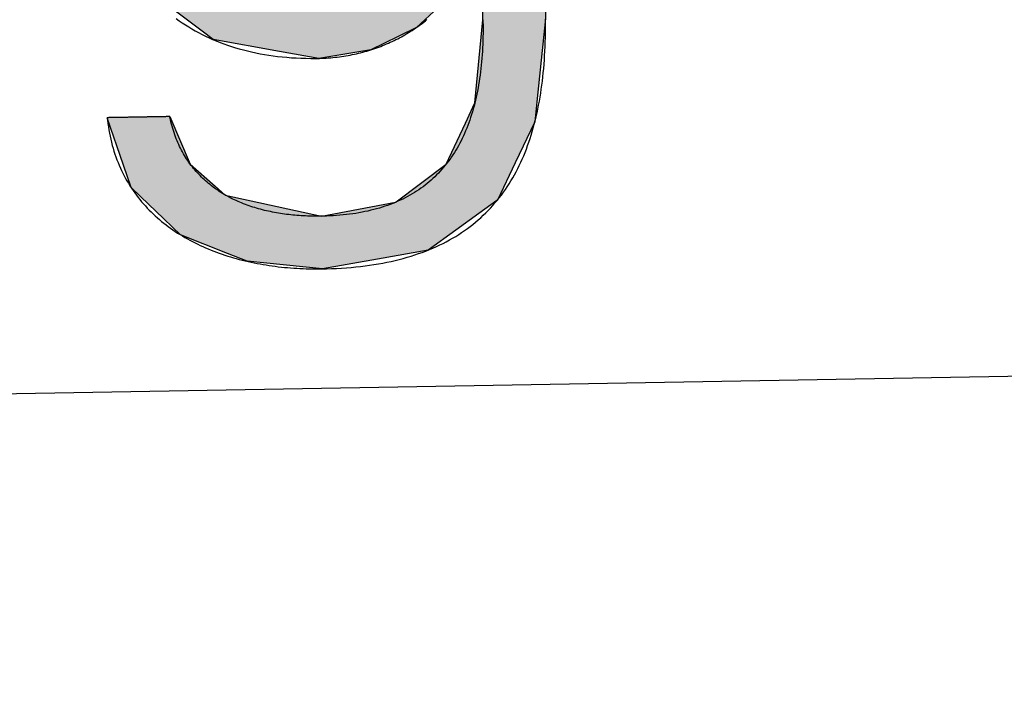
# Model space of a CAD drawing. Extents: x 562 to 7231, y 5767 to 12226.
# Tile 29 of 83: x 3600 to 3701, y 7998 to 8068. Entities that reach past the tile are written whole.
import ezdxf

# ---------------------------------------------------------------- set-up
doc = ezdxf.new("R2010")
doc.units = 0
doc.layers.get('0').update_dxf_attribs({"linetype": 'CONTINUOUS'})
doc.layers.add('LOGO', color=7, linetype='CONTINUOUS')

# ---------------------------------------------------------------- blocks, each defined once
blk = doc.blocks.new('*U47')
at = {"layer": 'LOGO', "color": 30, "linetype": 'CONTINUOUS'}
for p, q in [((70.736, 7.654), (71.316, 7.774)), ((71.316, 7.774), (72.103, 7.654)), ((69.862, 7.472), (70.736, 7.654)), ((72.103, 7.654), (72.485, 7.472)), ((73.747, 7.351), (73.747, 7.555)), ((74.669, 7.555), (74.669, 7.351)), ((69.672, 7.326), (69.862, 7.472)), ((72.485, 7.472), (72.791, 7.326)), ((69.239, 6.993), (69.672, 7.326)), ((72.791, 7.326), (73.169, 6.993)), ((73.747, 7.256), (73.747, 7.351)), ((74.669, 7.351), (74.669, 7.256)), ((73.747, 6.903), (73.747, 7.256)), ((74.669, 7.256), (74.669, 6.903)), ((69.153, 6.928), (69.239, 6.993)), ((73.169, 6.993), (73.244, 6.928)), ((68.806, 6.661), (69.153, 6.928)), ((70.704, 6.928), (70.07, 6.661)), ((72.161, 6.842), (71.772, 6.928)), ((72.187, 6.836), (72.161, 6.842)), ((72.754, 6.486), (72.187, 6.836)), ((73.244, 6.928), (73.342, 6.842)), ((73.342, 6.842), (73.346, 6.836)), ((73.346, 6.836), (73.568, 6.486)), ((73.747, 6.47), (73.747, 6.903)), ((74.669, 6.903), (74.669, 6.47)), ((68.562, 6.23), (68.792, 6.651)), ((68.792, 6.651), (68.806, 6.661)), ((70.058, 6.651), (69.574, 6.23)), ((70.07, 6.661), (70.058, 6.651)), ((72.956, 6.252), (72.754, 6.486)), ((73.568, 6.486), (73.717, 6.252)), ((73.747, 6.455), (73.747, 6.47)), ((73.747, 6.252), (73.747, 6.455)), ((74.669, 6.47), (74.669, 6.455)), ((74.669, 6.455), (74.669, 6.252)), ((73.185, 5.986), (72.956, 6.252)), ((74.669, 6.252), (74.669, 5.986)), ((68.131, 5.44), (68.562, 6.23)), ((69.574, 6.23), (69.18, 5.44)), ((73.672, 4.703), (73.185, 5.986)), ((74.669, 5.986), (74.669, 4.703)), ((68.065, 5.015), (68.131, 5.44)), ((69.18, 5.44), (68.969, 5.015)), ((67.904, 3.968), (68.065, 5.015)), ((68.969, 5.015), (68.872, 3.968)), ((73.687, 4.085), (73.672, 4.703)), ((74.669, 4.703), (74.669, 4.085)), ((73.708, 3.295), (73.687, 4.085)), ((74.669, 4.085), (74.669, 3.295)), ((67.954, 3.58), (67.904, 3.968)), ((68.872, 3.968), (68.836, 3.58)), ((68.098, 2.453), (67.954, 3.58)), ((68.836, 3.58), (69.115, 2.453)), ((73.273, 2.006), (73.708, 3.295)), ((74.669, 3.295), (74.669, 2.006)), ((68.2, 2.246), (68.098, 2.453)), ((69.115, 2.453), (69.167, 2.246)), ((68.688, 1.253), (68.2, 2.246)), ((69.167, 2.246), (69.986, 1.253)), ((72.961, 1.699), (73.273, 2.006)), ((74.669, 2.006), (74.669, 1.699)), ((72.369, 1.116), (72.901, 1.639)), ((72.901, 1.639), (72.961, 1.699)), ((73.717, 1.639), (73.384, 1.116)), ((73.747, 0.913), (73.747, 1.639)), ((74.669, 1.699), (74.669, 1.639)), ((74.669, 1.639), (74.669, 0.913)), ((68.704, 1.22), (68.688, 1.253)), ((69.029, 0.966), (68.704, 1.22)), ((69.986, 1.253), (70.054, 1.22)), ((70.054, 1.22), (70.586, 0.966)), ((72.054, 1.008), (72.369, 1.116)), ((73.384, 1.116), (73.315, 1.008)), ((69.159, 0.865), (69.029, 0.966)), ((70.586, 0.966), (71.308, 0.865)), ((71.39, 0.865), (71.744, 0.901)), ((71.744, 0.901), (72.054, 1.008)), ((73.195, 0.901), (73.154, 0.865)), ((73.315, 1.008), (73.195, 0.901)), ((73.747, 0.615), (73.747, 0.913)), ((74.669, 0.913), (74.669, 0.615)), ((69.16, 0.864), (69.159, 0.865)), ((69.602, 0.518), (69.16, 0.864)), ((73.153, 0.864), (72.764, 0.518)), ((73.154, 0.865), (73.153, 0.864)), ((73.606, -0.61), (73.747, 0.615)), ((74.669, 0.615), (74.522, -0.61)), ((69.764, 0.391), (69.602, 0.518)), ((72.764, 0.518), (72.494, 0.391)), ((70.739, 0.2), (69.764, 0.391)), ((72.494, 0.391), (72.088, 0.2)), ((71.316, 0.087), (70.739, 0.2)), ((72.088, 0.2), (71.316, 0.087)), ((73.462, -0.904), (73.606, -0.61)), ((74.522, -0.61), (74.486, -0.904)), ((68.409, -1.438), (68.183, -0.733)), ((69.105, -0.733), (69.393, -1.438)), ((73.168, -1.505), (73.462, -0.904)), ((74.486, -0.904), (74.186, -1.505)), ((68.516, -1.769), (68.409, -1.438)), ((69.393, -1.438), (69.755, -1.769)), ((72.422, -2.047), (73.168, -1.505)), ((74.186, -1.505), (73.915, -2.047)), ((68.652, -1.904), (68.516, -1.769)), ((69.755, -1.769), (69.903, -1.904)), ((68.992, -2.24), (68.652, -1.904)), ((69.903, -1.904), (71.316, -2.24)), ((71.316, -2.24), (72.412, -2.054)), ((72.412, -2.054), (72.422, -2.047)), ((73.904, -2.054), (73.636, -2.24)), ((73.915, -2.047), (73.904, -2.054)), ((69.233, -2.479), (68.992, -2.24)), ((73.636, -2.24), (73.295, -2.479)), ((69.922, -2.766), (69.233, -2.479)), ((73.295, -2.479), (72.881, -2.766)), ((70.208, -2.886), (69.922, -2.766)), ((71.316, -3.017), (70.208, -2.886)), ((72.131, -2.886), (71.316, -3.017)), ((72.881, -2.766), (72.131, -2.886))]:
    blk.add_line(p, q, dxfattribs=at)
at = {"layer": 'LOGO', "color": 30, "linetype": 'CONTINUOUS', "extrusion": (0, 0, -1)}
for points in [[(-71.316, 7.774), (-72.103, 7.654), (-70.736, 7.654)], [(-70.736, 7.654), (-72.485, 7.472), (-69.862, 7.472)], [(-70.736, 7.654), (-72.103, 7.654), (-72.485, 7.472)], [(-73.747, 7.555), (-74.669, 7.351), (-73.747, 7.351)], [(-73.747, 7.555), (-74.669, 7.555), (-74.669, 7.351)], [(-69.862, 7.472), (-72.791, 7.326), (-69.672, 7.326)], [(-69.862, 7.472), (-72.485, 7.472), (-72.791, 7.326)], [(-69.672, 7.326), (-73.169, 6.993), (-69.239, 6.993)], [(-69.672, 7.326), (-72.791, 7.326), (-73.169, 6.993)], [(-73.747, 7.351), (-74.669, 7.256), (-73.747, 7.256)], [(-73.747, 7.351), (-74.669, 7.351), (-74.669, 7.256)], [(-73.747, 7.256), (-74.669, 6.903), (-73.747, 6.903)], [(-73.747, 7.256), (-74.669, 7.256), (-74.669, 6.903)], [(-69.239, 6.993), (-70.704, 6.928), (-69.153, 6.928)], [(-69.239, 6.993), (-71.476, 6.993), (-70.704, 6.928)], [(-71.476, 6.993), (-73.244, 6.928), (-71.772, 6.928)], [(-71.476, 6.993), (-73.169, 6.993), (-73.244, 6.928)], [(-69.153, 6.928), (-70.07, 6.661), (-68.806, 6.661)], [(-69.153, 6.928), (-70.704, 6.928), (-70.07, 6.661)], [(-71.772, 6.928), (-73.342, 6.842), (-72.161, 6.842)], [(-71.772, 6.928), (-73.244, 6.928), (-73.342, 6.842)], [(-72.161, 6.842), (-73.346, 6.836), (-72.187, 6.836)], [(-72.161, 6.842), (-73.342, 6.842), (-73.346, 6.836)], [(-72.187, 6.836), (-73.568, 6.486), (-72.754, 6.486)], [(-72.187, 6.836), (-73.346, 6.836), (-73.568, 6.486)], [(-73.747, 6.903), (-74.669, 6.47), (-73.747, 6.47)], [(-73.747, 6.903), (-74.669, 6.903), (-74.669, 6.47)], [(-68.792, 6.651), (-69.574, 6.23), (-68.562, 6.23)], [(-68.806, 6.661), (-70.058, 6.651), (-68.792, 6.651)], [(-68.792, 6.651), (-70.058, 6.651), (-69.574, 6.23)], [(-68.806, 6.661), (-70.07, 6.661), (-70.058, 6.651)], [(-72.754, 6.486), (-73.717, 6.252), (-72.956, 6.252)], [(-72.754, 6.486), (-73.568, 6.486), (-73.717, 6.252)], [(-73.747, 6.47), (-74.669, 6.455), (-73.747, 6.455)], [(-73.747, 6.47), (-74.669, 6.47), (-74.669, 6.455)], [(-73.747, 6.455), (-74.669, 6.252), (-73.747, 6.252)], [(-73.747, 6.455), (-74.669, 6.455), (-74.669, 6.252)], [(-72.956, 6.252), (-74.669, 5.986), (-73.185, 5.986)], [(-72.956, 6.252), (-74.669, 6.252), (-74.669, 5.986)], [(-68.562, 6.23), (-69.18, 5.44), (-68.131, 5.44)], [(-68.562, 6.23), (-69.574, 6.23), (-69.18, 5.44)], [(-73.185, 5.986), (-74.669, 4.703), (-73.672, 4.703)], [(-73.185, 5.986), (-74.669, 5.986), (-74.669, 4.703)], [(-68.131, 5.44), (-68.969, 5.015), (-68.065, 5.015)], [(-68.131, 5.44), (-69.18, 5.44), (-68.969, 5.015)], [(-68.065, 5.015), (-68.872, 3.968), (-67.904, 3.968)], [(-68.065, 5.015), (-68.969, 5.015), (-68.872, 3.968)], [(-73.672, 4.703), (-74.669, 4.085), (-73.687, 4.085)], [(-73.672, 4.703), (-74.669, 4.703), (-74.669, 4.085)], [(-73.687, 4.085), (-74.669, 3.295), (-73.708, 3.295)], [(-73.687, 4.085), (-74.669, 4.085), (-74.669, 3.295)], [(-67.904, 3.968), (-68.836, 3.58), (-67.954, 3.58)], [(-67.904, 3.968), (-68.872, 3.968), (-68.836, 3.58)], [(-67.954, 3.58), (-69.115, 2.453), (-68.098, 2.453)], [(-67.954, 3.58), (-68.836, 3.58), (-69.115, 2.453)], [(-73.708, 3.295), (-74.669, 2.006), (-73.273, 2.006)], [(-73.708, 3.295), (-74.669, 3.295), (-74.669, 2.006)], [(-68.098, 2.453), (-69.167, 2.246), (-68.2, 2.246)], [(-68.098, 2.453), (-69.115, 2.453), (-69.167, 2.246)], [(-68.2, 2.246), (-69.986, 1.253), (-68.688, 1.253)], [(-68.2, 2.246), (-69.167, 2.246), (-69.986, 1.253)], [(-73.273, 2.006), (-74.669, 1.699), (-72.961, 1.699)], [(-73.273, 2.006), (-74.669, 2.006), (-74.669, 1.699)], [(-72.901, 1.639), (-73.384, 1.116), (-72.369, 1.116)], [(-72.961, 1.699), (-74.669, 1.639), (-72.901, 1.639)], [(-72.901, 1.639), (-73.717, 1.639), (-73.384, 1.116)], [(-72.961, 1.699), (-74.669, 1.699), (-74.669, 1.639)], [(-73.747, 1.639), (-74.669, 0.913), (-73.747, 0.913)], [(-73.747, 1.639), (-74.669, 1.639), (-74.669, 0.913)], [(-68.688, 1.253), (-70.054, 1.22), (-68.704, 1.22)], [(-68.688, 1.253), (-69.986, 1.253), (-70.054, 1.22)], [(-68.704, 1.22), (-70.586, 0.966), (-69.029, 0.966)], [(-68.704, 1.22), (-70.054, 1.22), (-70.586, 0.966)], [(-72.369, 1.116), (-73.315, 1.008), (-72.054, 1.008)], [(-72.369, 1.116), (-73.384, 1.116), (-73.315, 1.008)], [(-69.029, 0.966), (-71.308, 0.865), (-69.159, 0.865)], [(-69.029, 0.966), (-70.586, 0.966), (-71.308, 0.865)], [(-71.744, 0.901), (-73.154, 0.865), (-71.39, 0.865)], [(-72.054, 1.008), (-73.195, 0.901), (-71.744, 0.901)], [(-71.744, 0.901), (-73.195, 0.901), (-73.154, 0.865)], [(-72.054, 1.008), (-73.315, 1.008), (-73.195, 0.901)], [(-73.747, 0.913), (-74.669, 0.615), (-73.747, 0.615)], [(-73.747, 0.913), (-74.669, 0.913), (-74.669, 0.615)], [(-69.159, 0.865), (-71.316, 0.864), (-69.16, 0.864)], [(-69.159, 0.865), (-71.308, 0.865), (-71.316, 0.864)], [(-69.16, 0.864), (-72.764, 0.518), (-69.602, 0.518)], [(-69.16, 0.864), (-73.153, 0.864), (-72.764, 0.518)], [(-71.39, 0.865), (-73.153, 0.864), (-71.316, 0.864)], [(-71.39, 0.865), (-73.154, 0.865), (-73.153, 0.864)], [(-73.747, 0.615), (-74.522, -0.61), (-73.606, -0.61)], [(-73.747, 0.615), (-74.669, 0.615), (-74.522, -0.61)], [(-69.602, 0.518), (-72.494, 0.391), (-69.764, 0.391)], [(-69.602, 0.518), (-72.764, 0.518), (-72.494, 0.391)], [(-69.764, 0.391), (-72.088, 0.2), (-70.739, 0.2)], [(-69.764, 0.391), (-72.494, 0.391), (-72.088, 0.2)], [(-70.739, 0.2), (-72.088, 0.2), (-71.316, 0.087)], [(-73.606, -0.61), (-74.486, -0.904), (-73.462, -0.904)], [(-73.606, -0.61), (-74.522, -0.61), (-74.486, -0.904)], [(-68.183, -0.733), (-69.393, -1.438), (-68.409, -1.438)], [(-68.183, -0.733), (-69.105, -0.733), (-69.393, -1.438)], [(-73.462, -0.904), (-74.186, -1.505), (-73.168, -1.505)], [(-73.462, -0.904), (-74.486, -0.904), (-74.186, -1.505)], [(-68.409, -1.438), (-69.755, -1.769), (-68.516, -1.769)], [(-68.409, -1.438), (-69.393, -1.438), (-69.755, -1.769)], [(-73.168, -1.505), (-73.915, -2.047), (-72.422, -2.047)], [(-73.168, -1.505), (-74.186, -1.505), (-73.915, -2.047)], [(-68.516, -1.769), (-69.903, -1.904), (-68.652, -1.904)], [(-68.516, -1.769), (-69.755, -1.769), (-69.903, -1.904)], [(-68.652, -1.904), (-71.316, -2.24), (-68.992, -2.24)], [(-68.652, -1.904), (-69.903, -1.904), (-71.316, -2.24)], [(-72.412, -2.054), (-73.636, -2.24), (-71.316, -2.24)], [(-72.422, -2.047), (-73.904, -2.054), (-72.412, -2.054)], [(-72.412, -2.054), (-73.904, -2.054), (-73.636, -2.24)], [(-72.422, -2.047), (-73.915, -2.047), (-73.904, -2.054)], [(-68.992, -2.24), (-73.295, -2.479), (-69.233, -2.479)], [(-68.992, -2.24), (-73.636, -2.24), (-73.295, -2.479)], [(-69.233, -2.479), (-72.881, -2.766), (-69.922, -2.766)], [(-69.233, -2.479), (-73.295, -2.479), (-72.881, -2.766)], [(-69.922, -2.766), (-72.131, -2.886), (-70.208, -2.886)], [(-69.922, -2.766), (-72.881, -2.766), (-72.131, -2.886)], [(-70.208, -2.886), (-72.131, -2.886), (-71.316, -3.017)]]:
    blk.add_solid(points, dxfattribs=at)
blk = doc.blocks.new('KLAUS')
at = {"layer": 'LOGO'}
for points in [[(69.223, 0.711, 0), (69.267, 0.678, 0), (69.313, 0.646, 0), (69.359, 0.614, 0), (69.406, 0.584, 0), (69.453, 0.554, 0), (69.502, 0.526, 0), (69.551, 0.498, 0), (69.601, 0.471, 0), (69.652, 0.444, 0), (69.704, 0.419, 0), (69.756, 0.394, 0), (69.809, 0.371, 0), (69.864, 0.348, 0), (69.919, 0.326, 0), (69.975, 0.305, 0), (70.031, 0.285, 0), (70.089, 0.266, 0), (70.147, 0.248, 0), (70.206, 0.23, 0), (70.266, 0.214, 0), (70.327, 0.199, 0), (70.389, 0.184, 0), (70.451, 0.171, 0), (70.515, 0.158, 0), (70.579, 0.147, 0), (70.644, 0.136, 0), (70.71, 0.127, 0), (70.777, 0.118, 0), (70.845, 0.111, 0), (70.913, 0.104, 0), (70.983, 0.099, 0), (71.053, 0.094, 0), (71.124, 0.091, 0), (71.197, 0.089, 0), (71.27, 0.088, 0), (71.328, 0.087, 0), (71.361, 0.088, 0), (71.394, 0.089, 0), (71.427, 0.09, 0), (71.46, 0.091, 0), (71.492, 0.093, 0), (71.525, 0.095, 0), (71.557, 0.098, 0), (71.589, 0.101, 0), (71.621, 0.104, 0), (71.653, 0.108, 0), (71.685, 0.112, 0), (71.717, 0.117, 0), (71.748, 0.122, 0), (71.78, 0.127, 0), (71.811, 0.133, 0), (71.842, 0.139, 0), (71.873, 0.145, 0), (71.904, 0.152, 0), (71.934, 0.159, 0), (71.965, 0.166, 0), (71.995, 0.174, 0), (72.025, 0.182, 0), (72.055, 0.19, 0), (72.085, 0.199, 0), (72.115, 0.208, 0), (72.144, 0.218, 0), (72.174, 0.228, 0), (72.203, 0.238, 0), (72.232, 0.248, 0), (72.261, 0.259, 0), (72.29, 0.27, 0), (72.318, 0.282, 0), (72.346, 0.293, 0), (72.374, 0.306, 0), (72.402, 0.318, 0), (72.43, 0.331, 0), (72.458, 0.344, 0), (72.485, 0.357, 0), (72.512, 0.371, 0), (72.539, 0.385, 0), (72.566, 0.399, 0), (72.593, 0.414, 0), (72.619, 0.429, 0), (72.646, 0.444, 0), (72.672, 0.459, 0), (72.698, 0.475, 0), (72.723, 0.491, 0), (72.749, 0.508, 0), (72.774, 0.524, 0), (72.799, 0.541, 0), (72.824, 0.559, 0), (72.848, 0.576, 0), (72.873, 0.594, 0), (72.897, 0.612, 0), (72.921, 0.63, 0)], [(73.747, 0.615, 0), (73.747, 0.615, 0), (73.746, 0.583, 0), (73.746, 0.527, 0), (73.745, 0.471, 0), (73.744, 0.417, 0), (73.742, 0.362, 0), (73.74, 0.308, 0), (73.737, 0.255, 0), (73.733, 0.202, 0), (73.73, 0.15, 0), (73.725, 0.098, 0), (73.721, 0.047, 0), (73.716, -0.004, 0), (73.71, -0.054, 0), (73.704, -0.103, 0), (73.697, -0.152, 0), (73.69, -0.201, 0), (73.683, -0.249, 0), (73.675, -0.296, 0), (73.666, -0.343, 0), (73.657, -0.39, 0), (73.648, -0.435, 0), (73.638, -0.481, 0), (73.627, -0.525, 0), (73.616, -0.57, 0), (73.605, -0.613, 0), (73.593, -0.656, 0), (73.58, -0.699, 0), (73.567, -0.741, 0), (73.554, -0.782, 0), (73.54, -0.823, 0), (73.525, -0.863, 0), (73.511, -0.903, 0), (73.495, -0.942, 0), (73.479, -0.981, 0), (73.463, -1.019, 0), (73.446, -1.057, 0), (73.428, -1.094, 0), (73.41, -1.13, 0), (73.392, -1.166, 0), (73.373, -1.201, 0), (73.353, -1.236, 0), (73.333, -1.27, 0), (73.312, -1.303, 0), (73.291, -1.336, 0), (73.27, -1.369, 0), (73.248, -1.401, 0), (73.225, -1.432, 0), (73.202, -1.463, 0), (73.178, -1.493, 0), (73.154, -1.522, 0), (73.129, -1.551, 0), (73.103, -1.58, 0), (73.078, -1.607, 0), (73.051, -1.635, 0), (73.024, -1.661, 0), (72.997, -1.687, 0), (72.969, -1.713, 0), (72.94, -1.738, 0), (72.911, -1.762, 0), (72.881, -1.786, 0), (72.851, -1.809, 0), (72.82, -1.831, 0), (72.789, -1.853, 0), (72.757, -1.875, 0), (72.725, -1.895, 0), (72.692, -1.916, 0), (72.658, -1.935, 0), (72.624, -1.954, 0), (72.59, -1.973, 0), (72.554, -1.99, 0), (72.519, -2.008, 0), (72.482, -2.024, 0), (72.445, -2.04, 0), (72.408, -2.055, 0), (72.37, -2.07, 0), (72.331, -2.084, 0), (72.292, -2.098, 0), (72.252, -2.111, 0), (72.212, -2.123, 0), (72.171, -2.135, 0), (72.13, -2.146, 0), (72.088, -2.157, 0), (72.045, -2.166, 0), (72.002, -2.176, 0), (71.958, -2.184, 0), (71.914, -2.192, 0), (71.869, -2.2, 0), (71.823, -2.207, 0), (71.777, -2.213, 0), (71.73, -2.218, 0), (71.683, -2.223, 0), (71.635, -2.228, 0), (71.587, -2.231, 0), (71.538, -2.234, 0), (71.488, -2.237, 0), (71.438, -2.239, 0), (71.387, -2.24, 0), (71.335, -2.24, 0), (71.296, -2.24, 0), (71.265, -2.24, 0), (71.234, -2.24, 0), (71.202, -2.239, 0), (71.171, -2.238, 0), (71.14, -2.236, 0), (71.109, -2.235, 0), (71.078, -2.233, 0), (71.047, -2.231, 0), (71.016, -2.229, 0), (70.985, -2.226, 0), (70.954, -2.223, 0), (70.923, -2.22, 0), (70.893, -2.217, 0), (70.862, -2.213, 0), (70.832, -2.209, 0), (70.801, -2.205, 0), (70.771, -2.2, 0), (70.741, -2.195, 0), (70.711, -2.19, 0), (70.681, -2.185, 0), (70.651, -2.179, 0), (70.622, -2.173, 0), (70.592, -2.167, 0), (70.563, -2.16, 0), (70.534, -2.154, 0), (70.504, -2.146, 0), (70.475, -2.139, 0), (70.447, -2.131, 0), (70.418, -2.123, 0), (70.39, -2.115, 0), (70.361, -2.106, 0), (70.333, -2.097, 0), (70.305, -2.088, 0), (70.278, -2.078, 0), (70.25, -2.068, 0), (70.223, -2.058, 0), (70.196, -2.047, 0), (70.169, -2.036, 0), (70.142, -2.025, 0), (70.115, -2.013, 0), (70.089, -2.002, 0), (70.063, -1.989, 0), (70.037, -1.977, 0), (70.011, -1.964, 0), (69.986, -1.951, 0), (69.961, -1.937, 0), (69.936, -1.923, 0), (69.911, -1.909, 0), (69.887, -1.894, 0), (69.863, -1.879, 0), (69.839, -1.864, 0), (69.815, -1.848, 0), (69.792, -1.832, 0), (69.769, -1.816, 0), (69.746, -1.799, 0), (69.724, -1.782, 0), (69.701, -1.764, 0), (69.68, -1.746, 0), (69.658, -1.728, 0), (69.637, -1.71, 0), (69.616, -1.691, 0), (69.595, -1.671, 0), (69.575, -1.652, 0), (69.555, -1.632, 0), (69.535, -1.611, 0), (69.516, -1.59, 0), (69.497, -1.569, 0), (69.478, -1.547, 0), (69.46, -1.525, 0), (69.442, -1.503, 0), (69.424, -1.48, 0), (69.407, -1.457, 0), (69.39, -1.433, 0), (69.373, -1.41, 0), (69.357, -1.385, 0), (69.341, -1.36, 0), (69.326, -1.335, 0), (69.311, -1.31, 0), (69.296, -1.284, 0), (69.282, -1.257, 0), (69.269, -1.23, 0), (69.255, -1.203, 0), (69.242, -1.175, 0), (69.23, -1.147, 0), (69.217, -1.119, 0), (69.206, -1.09, 0), (69.195, -1.061, 0), (69.184, -1.031, 0), (69.173, -1.001, 0), (69.163, -0.97, 0), (69.154, -0.939, 0), (69.145, -0.907, 0), (69.136, -0.875, 0), (69.128, -0.843, 0), (69.121, -0.81, 0), (69.113, -0.777, 0), (69.107, -0.743, 0), (69.105, -0.733, 0), (69.104, -0.733, 0), (69.103, -0.733, 0), (69.101, -0.733, 0), (69.099, -0.733, 0), (69.096, -0.733, 0), (69.092, -0.733, 0), (69.088, -0.733, 0), (69.084, -0.733, 0), (69.079, -0.733, 0), (69.074, -0.733, 0), (69.068, -0.733, 0), (69.062, -0.733, 0), (69.056, -0.733, 0), (69.049, -0.733, 0), (69.041, -0.733, 0), (69.034, -0.733, 0), (69.025, -0.733, 0), (69.017, -0.733, 0), (69.008, -0.733, 0), (68.999, -0.733, 0), (68.989, -0.733, 0), (68.979, -0.733, 0), (68.969, -0.733, 0), (68.959, -0.733, 0), (68.948, -0.733, 0), (68.937, -0.733, 0), (68.925, -0.733, 0), (68.914, -0.733, 0), (68.902, -0.733, 0), (68.89, -0.733, 0), (68.878, -0.733, 0), (68.865, -0.733, 0), (68.853, -0.733, 0), (68.84, -0.733, 0), (68.827, -0.733, 0), (68.814, -0.733, 0), (68.8, -0.733, 0), (68.787, -0.733, 0), (68.773, -0.733, 0), (68.76, -0.733, 0), (68.746, -0.733, 0), (68.732, -0.733, 0), (68.718, -0.733, 0), (68.704, -0.733, 0), (68.69, -0.733, 0), (68.676, -0.733, 0), (68.662, -0.733, 0), (68.648, -0.733, 0), (68.634, -0.733, 0), (68.62, -0.733, 0), (68.605, -0.733, 0), (68.591, -0.733, 0), (68.577, -0.733, 0), (68.563, -0.733, 0), (68.549, -0.733, 0), (68.536, -0.733, 0), (68.522, -0.733, 0), (68.508, -0.733, 0), (68.495, -0.733, 0), (68.481, -0.733, 0), (68.468, -0.733, 0), (68.455, -0.733, 0), (68.442, -0.733, 0), (68.429, -0.733, 0), (68.417, -0.733, 0), (68.404, -0.733, 0), (68.392, -0.733, 0), (68.38, -0.733, 0), (68.369, -0.733, 0), (68.357, -0.733, 0), (68.346, -0.733, 0), (68.335, -0.733, 0), (68.324, -0.733, 0), (68.314, -0.733, 0), (68.304, -0.733, 0), (68.294, -0.733, 0), (68.285, -0.733, 0), (68.276, -0.733, 0), (68.267, -0.733, 0), (68.258, -0.733, 0), (68.251, -0.733, 0), (68.243, -0.733, 0), (68.236, -0.733, 0), (68.229, -0.733, 0), (68.222, -0.733, 0), (68.216, -0.733, 0), (68.211, -0.733, 0), (68.206, -0.733, 0), (68.201, -0.733, 0), (68.197, -0.733, 0), (68.194, -0.733, 0), (68.19, -0.733, 0), (68.188, -0.733, 0), (68.186, -0.733, 0), (68.184, -0.733, 0), (68.183, -0.733, 0), (68.183, -0.733, 0), (68.186, -0.769, 0), (68.191, -0.818, 0), (68.197, -0.866, 0), (68.204, -0.913, 0), (68.211, -0.96, 0), (68.22, -1.007, 0), (68.229, -1.052, 0), (68.239, -1.097, 0), (68.25, -1.142, 0), (68.261, -1.186, 0), (68.273, -1.229, 0), (68.287, -1.272, 0), (68.3, -1.314, 0), (68.315, -1.356, 0), (68.33, -1.397, 0), (68.346, -1.438, 0), (68.363, -1.478, 0), (68.38, -1.517, 0), (68.399, -1.556, 0), (68.417, -1.595, 0), (68.437, -1.633, 0), (68.457, -1.67, 0), (68.478, -1.706, 0), (68.499, -1.743, 0), (68.522, -1.778, 0), (68.544, -1.813, 0), (68.568, -1.848, 0), (68.592, -1.882, 0), (68.617, -1.915, 0), (68.642, -1.948, 0), (68.668, -1.981, 0), (68.694, -2.012, 0), (68.721, -2.044, 0), (68.749, -2.075, 0), (68.777, -2.105, 0), (68.806, -2.134, 0), (68.835, -2.164, 0), (68.865, -2.192, 0), (68.895, -2.22, 0), (68.926, -2.248, 0), (68.957, -2.275, 0), (68.989, -2.302, 0), (69.021, -2.328, 0), (69.054, -2.353, 0), (69.088, -2.378, 0), (69.121, -2.403, 0), (69.156, -2.427, 0), (69.19, -2.451, 0), (69.225, -2.474, 0), (69.261, -2.496, 0), (69.297, -2.518, 0), (69.333, -2.54, 0), (69.37, -2.561, 0), (69.407, -2.581, 0), (69.445, -2.601, 0), (69.483, -2.621, 0), (69.521, -2.64, 0), (69.56, -2.658, 0), (69.599, -2.676, 0), (69.638, -2.694, 0), (69.678, -2.711, 0), (69.718, -2.727, 0), (69.758, -2.744, 0), (69.799, -2.759, 0), (69.84, -2.774, 0), (69.881, -2.789, 0), (69.923, -2.803, 0), (69.965, -2.817, 0), (70.007, -2.83, 0), (70.049, -2.843, 0), (70.092, -2.855, 0), (70.135, -2.867, 0), (70.178, -2.878, 0), (70.221, -2.889, 0), (70.265, -2.9, 0), (70.309, -2.91, 0), (70.353, -2.919, 0), (70.397, -2.928, 0), (70.441, -2.937, 0), (70.486, -2.945, 0), (70.53, -2.953, 0), (70.575, -2.96, 0), (70.62, -2.967, 0), (70.665, -2.973, 0), (70.711, -2.979, 0), (70.756, -2.985, 0), (70.802, -2.99, 0), (70.847, -2.994, 0), (70.893, -2.999, 0), (70.939, -3.002, 0), (70.984, -3.006, 0), (71.03, -3.008, 0), (71.076, -3.011, 0), (71.123, -3.013, 0), (71.169, -3.014, 0), (71.215, -3.016, 0), (71.261, -3.016, 0), (71.307, -3.017, 0), (71.377, -3.016, 0), (71.451, -3.015, 0), (71.525, -3.013, 0), (71.597, -3.01, 0), (71.669, -3.007, 0), (71.739, -3.002, 0), (71.809, -2.997, 0), (71.877, -2.991, 0), (71.945, -2.984, 0), (72.012, -2.976, 0), (72.077, -2.967, 0), (72.142, -2.957, 0), (72.206, -2.947, 0), (72.269, -2.936, 0), (72.331, -2.924, 0), (72.391, -2.911, 0), (72.451, -2.897, 0), (72.51, -2.883, 0), (72.569, -2.868, 0), (72.626, -2.852, 0), (72.682, -2.835, 0), (72.738, -2.817, 0), (72.792, -2.799, 0), (72.846, -2.78, 0), (72.899, -2.76, 0), (72.951, -2.739, 0), (73.001, -2.717, 0), (73.052, -2.695, 0), (73.101, -2.672, 0), (73.149, -2.648, 0), (73.197, -2.623, 0), (73.243, -2.598, 0), (73.289, -2.572, 0), (73.334, -2.545, 0), (73.378, -2.517, 0), (73.421, -2.489, 0), (73.464, -2.46, 0), (73.505, -2.43, 0), (73.546, -2.399, 0), (73.586, -2.368, 0), (73.625, -2.336, 0), (73.663, -2.303, 0), (73.701, -2.269, 0), (73.738, -2.235, 0), (73.774, -2.2, 0), (73.809, -2.164, 0), (73.843, -2.128, 0), (73.877, -2.09, 0), (73.909, -2.053, 0), (73.942, -2.014, 0), (73.973, -1.975, 0), (74.003, -1.935, 0), (74.033, -1.894, 0), (74.062, -1.853, 0), (74.09, -1.811, 0), (74.118, -1.768, 0), (74.145, -1.724, 0), (74.171, -1.68, 0), (74.196, -1.635, 0), (74.221, -1.59, 0), (74.244, -1.544, 0), (74.268, -1.497, 0), (74.29, -1.45, 0), (74.312, -1.401, 0), (74.333, -1.353, 0), (74.353, -1.303, 0), (74.373, -1.253, 0), (74.392, -1.202, 0), (74.41, -1.151, 0), (74.428, -1.099, 0), (74.445, -1.046, 0), (74.461, -0.993, 0), (74.477, -0.939, 0), (74.492, -0.884, 0), (74.506, -0.829, 0), (74.52, -0.773, 0), (74.533, -0.717, 0), (74.545, -0.66, 0), (74.557, -0.602, 0), (74.568, -0.544, 0), (74.579, -0.485, 0), (74.589, -0.426, 0), (74.598, -0.365, 0), (74.607, -0.305, 0), (74.615, -0.243, 0), (74.623, -0.182, 0), (74.63, -0.119, 0), (74.636, -0.056, 0), (74.642, 0.008, 0), (74.647, 0.072, 0), (74.652, 0.137, 0), (74.656, 0.202, 0), (74.659, 0.268, 0), (74.662, 0.334, 0), (74.665, 0.401, 0), (74.666, 0.469, 0), (74.668, 0.537, 0), (74.668, 0.606, 0)]]:
    blk.add_polyline3d(points, dxfattribs=at)
at = {"layer": 'LOGO', "color": 30, "linetype": 'CONTINUOUS'}
blk.add_blockref('*U47', (0, 0), dxfattribs=at)

msp = doc.modelspace()

# ---------------------------------------------------------------- linework, layer by layer
msp.add_line((4146.361, 8039.156), (1812.775, 7998.423))

# ---------------------------------------------------------------- block references
at = {"xscale": 6.929133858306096, "yscale": 6.929133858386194, "zscale": 6.929133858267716, "rotation": 0.9999999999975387}
msp.add_blockref('KLAUS', (3136.82, 8054.667), dxfattribs=at)

doc.saveas('drawing.dxf')
